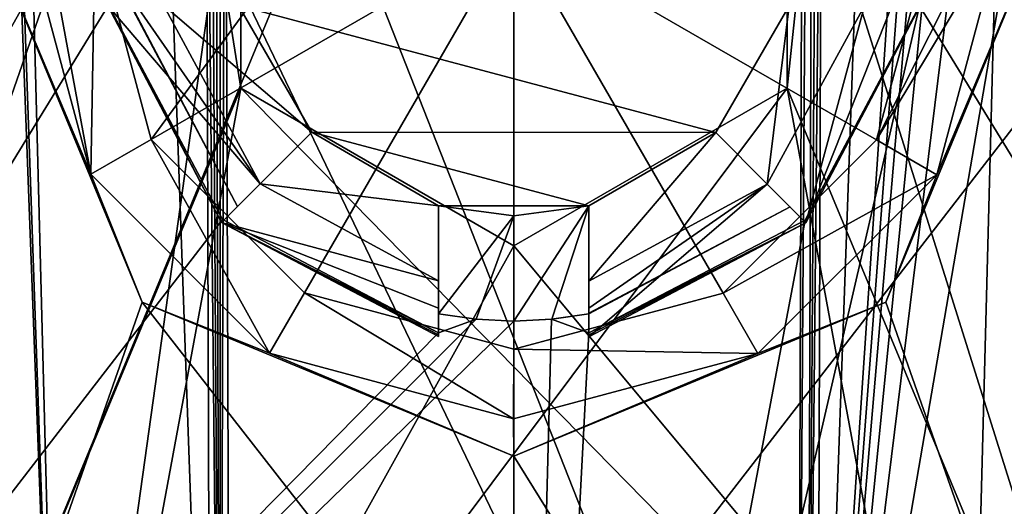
# Model space of a CAD drawing. Header units: millimetres. Extents: x -348 to 175, y 0 to 247.
# Tile 171 of 196: x 146.71 to 153.26, y 73.77 to 77.01. Entities that reach past the tile are written whole.
import ezdxf

# ---------------------------------------------------------------- set-up
doc = ezdxf.new("R2010")
doc.units = ezdxf.units.MM
doc.header["$LTSCALE"] = 65.185185
for name, color, linetype in [('1026', 7, 'CONTINUOUS'), ('1032', 7, 'CONTINUOUS'), ('1059', 7, 'CONTINUOUS'), ('1060', 7, 'CONTINUOUS'), ('1073', 7, 'CONTINUOUS'), ('1076', 7, 'CONTINUOUS'), ('1077', 7, 'CONTINUOUS'), ('1078', 7, 'CONTINUOUS'), ('1079', 7, 'CONTINUOUS'), ('1081', 7, 'CONTINUOUS'), ('1084', 7, 'CONTINUOUS'), ('1085', 7, 'CONTINUOUS'), ('1090', 7, 'CONTINUOUS'), ('1091', 7, 'CONTINUOUS'), ('1483', 7, 'CONTINUOUS'), ('1484', 7, 'CONTINUOUS'), ('1485', 7, 'CONTINUOUS'), ('1486', 7, 'CONTINUOUS'), ('1487', 7, 'CONTINUOUS'), ('1488', 7, 'CONTINUOUS'), ('1489', 7, 'CONTINUOUS'), ('1492', 7, 'CONTINUOUS'), ('1493', 7, 'CONTINUOUS'), ('1494', 7, 'CONTINUOUS'), ('1496', 7, 'CONTINUOUS'), ('1497', 7, 'CONTINUOUS'), ('1498', 7, 'CONTINUOUS'), ('1499', 7, 'CONTINUOUS'), ('1500', 7, 'CONTINUOUS'), ('1501', 7, 'CONTINUOUS'), ('1502', 7, 'CONTINUOUS'), ('1531', 7, 'CONTINUOUS'), ('1536', 7, 'CONTINUOUS'), ('1537', 7, 'CONTINUOUS'), ('1540', 7, 'CONTINUOUS'), ('1541', 7, 'CONTINUOUS'), ('1543', 7, 'CONTINUOUS'), ('1546', 7, 'CONTINUOUS')]:
    doc.layers.add(name, color=color, linetype=linetype)

msp = doc.modelspace()

# ---------------------------------------------------------------- linework, layer by layer
at = {"layer": '1026', "color": 7, "linetype": 'CONTINUOUS', "true_color": 0xe0f2ff}
for points in [[(149.999, 86.1132, -22), (140.186, 70.9162, -19.6897), (138.6618, 86.6513, -18.8533), (149.999, 86.1132, -22)], [(161.338, 86.6513, -18.8534), (150, 71.9935, -22), (149.999, 86.1132, -22), (161.338, 86.6513, -18.8534)], [(155.0084, 71.7242, -21.4223), (150, 71.9935, -22), (161.338, 86.6513, -18.8534), (155.0084, 71.7242, -21.4223)], [(144.9916, 71.7242, -21.4223), (140.186, 70.9162, -19.6897), (149.999, 86.1132, -22), (144.9916, 71.7242, -21.4223)], [(150, 71.9935, -22), (144.9916, 71.7242, -21.4223), (149.999, 86.1132, -22), (150, 71.9935, -22)]]:
    msp.add_3dface(points, dxfattribs=at)
at = {"layer": '1032', "color": 7, "linetype": 'CONTINUOUS', "true_color": 0xe0f2ff}
for points in [[(146.5, 77.6, 21.7198), (143.4816, 63.6, 21.0121), (147.525, 75.1253, 21.8603), (146.5, 77.6, 21.7198)], [(152.475, 75.1253, 21.8603), (156.5184, 63.6, 21.0121), (153.5, 77.6, 21.7198), (152.475, 75.1253, 21.8603)], [(143.4816, 63.6, 21.0121), (156.5184, 63.6, 21.0121), (147.525, 75.1253, 21.8603), (143.4816, 63.6, 21.0121)], [(156.5184, 63.6, 21.0121), (150, 74.1, 22), (147.525, 75.1253, 21.8603), (156.5184, 63.6, 21.0121)], [(150, 74.1, 22), (156.5184, 63.6, 21.0121), (152.475, 75.1253, 21.8603), (150, 74.1, 22)]]:
    msp.add_3dface(points, dxfattribs=at)
at = {"layer": '1059', "color": 7, "linetype": 'CONTINUOUS', "true_color": 0xe0f2ff}
for points in [[(144.3624, 94.8044, 18.3358), (147.2991, 78.1017, 19.4335), (140.1432, 65.4143, 17.3478), (144.3624, 94.8044, 18.3358)], [(150, 73.434, -19.7425), (144.2457, 85.4149, -18.5571), (142.4931, 72.7157, -18.2799), (150, 73.434, -19.7425)], [(150, 85.2644, -19.4327), (144.2457, 85.4149, -18.5571), (150, 73.434, -19.7425), (150, 85.2644, -19.4327)], [(147.2991, 78.1017, 19.4335), (147.3009, 77.1017, 19.4602), (140.1432, 65.4143, 17.3478), (147.2991, 78.1017, 19.4335)], [(147.3009, 77.1017, 19.4602), (148.0592, 75.675, 19.5879), (140.1432, 65.4143, 17.3478), (147.3009, 77.1017, 19.4602)], [(148.0592, 75.675, 19.5879), (149.4983, 74.9226, 19.6971), (140.1432, 65.4143, 17.3478), (148.0592, 75.675, 19.5879)], [(149.7483, 75.0122, 19.6996), (149.4983, 74.9226, 19.6971), (149.4984, 75.0489, 19.6938), (149.7483, 75.0122, 19.6996)], [(140.1432, 65.4143, 17.3478), (149.4983, 74.9226, 19.6971), (149.7483, 75.0122, 19.6996), (140.1432, 65.4143, 17.3478)], [(150, 75, 19.7015), (140.1432, 65.4143, 17.3478), (149.7483, 75.0122, 19.6996), (150, 75, 19.7015)], [(150, 65.4143, 19.9525), (140.1432, 65.4143, 17.3478), (150, 75, 19.7015), (150, 65.4143, 19.9525)]]:
    msp.add_3dface(points, dxfattribs=at)
at = {"layer": '1060', "color": 7, "linetype": 'CONTINUOUS', "true_color": 0xe0f2ff}
for points in [[(159.8568, 65.4143, 17.3478), (152.6985, 77.0983, 19.4603), (155.9896, 94.7465, 18.2254), (159.8568, 65.4143, 17.3478)], [(150, 85.2644, -19.4327), (155.7616, 73.0174, -18.8945), (155.7541, 85.4149, -18.5571), (150, 85.2644, -19.4327)], [(150, 85.2644, -19.4327), (150, 73.434, -19.7425), (155.7616, 73.0174, -18.8945), (150, 85.2644, -19.4327)], [(152.6985, 77.0983, 19.4603), (150, 65.4143, 19.9525), (151.9383, 75.6725, 19.5882), (152.6985, 77.0983, 19.4603)], [(150, 65.4143, 19.9525), (152.6985, 77.0983, 19.4603), (159.8568, 65.4143, 17.3478), (150, 65.4143, 19.9525)], [(151.9383, 75.6725, 19.5882), (150, 65.4143, 19.9525), (150.4983, 74.922, 19.6972), (151.9383, 75.6725, 19.5882)], [(150.4984, 75.0482, 19.6939), (150.4983, 74.922, 19.6972), (150.25, 75.012, 19.6996), (150.4984, 75.0482, 19.6939)], [(150, 65.4143, 19.9525), (150, 75, 19.7015), (150.25, 75.012, 19.6996), (150, 65.4143, 19.9525)], [(150.4983, 74.922, 19.6972), (150, 65.4143, 19.9525), (150.25, 75.012, 19.6996), (150.4983, 74.922, 19.6972)]]:
    msp.add_3dface(points, dxfattribs=at)
at = {"layer": '1073', "color": 7, "linetype": 'CONTINUOUS', "true_color": 0xe0f2ff}
for points in [[(146.3687, 93.7023, 9.1311), (146.9871, 70.0869, 8.5128), (148.1814, 78.65, 8.737), (146.3687, 93.7023, 9.1311)], [(153.0129, 70.0869, 8.5128), (153.6313, 93.7023, 9.1311), (151.8186, 76.55, 8.682), (153.0129, 70.0869, 8.5128)], [(151.8186, 76.55, 8.682), (153.6313, 93.7023, 9.1311), (151.8186, 78.65, 8.737), (151.8186, 76.55, 8.682)], [(148.1814, 78.65, 8.737), (146.9871, 70.0869, 8.5128), (148.1814, 76.55, 8.682), (148.1814, 78.65, 8.737)], [(146.9871, 70.0869, 8.5128), (153.0129, 70.0869, 8.5128), (151.8186, 76.55, 8.682), (146.9871, 70.0869, 8.5128)], [(148.1814, 76.55, 8.682), (146.9871, 70.0869, 8.5128), (150, 75.5, 8.6545), (148.1814, 76.55, 8.682)], [(150, 75.5, 8.6545), (146.9871, 70.0869, 8.5128), (151.8186, 76.55, 8.682), (150, 75.5, 8.6545)]]:
    msp.add_3dface(points, dxfattribs=at)
at = {"layer": '1076', "color": 7, "linetype": 'CONTINUOUS', "true_color": 0xe0f2ff}
for points in [[(147.2867, 89.6031, -7.8162), (145.0723, 70.0869, -5.9982), (146.6708, 89.6515, -7.5758), (147.2867, 89.6031, -7.8162)], [(147.9808, 70.0869, -7.4955), (145.0723, 70.0869, -5.9982), (147.2867, 89.6031, -7.8162), (147.9808, 70.0869, -7.4955)], [(147.9808, 70.0869, -7.4955), (147.2867, 89.6031, -7.8162), (147.9499, 79.7146, -7.7482), (147.9808, 70.0869, -7.4955)]]:
    msp.add_3dface(points, dxfattribs=at)
at = {"layer": '1077', "color": 7, "linetype": 'CONTINUOUS', "true_color": 0xe0f2ff}
for points in [[(148.1108, 70.0869, -7.5128), (148.0776, 79.7628, -7.7661), (151.8891, 70.0869, -7.5128), (148.1108, 70.0869, -7.5128)], [(151.8891, 70.0869, -7.5128), (148.0776, 79.7628, -7.7661), (151.9224, 79.7628, -7.7661), (151.8891, 70.0869, -7.5128)]]:
    msp.add_3dface(points, dxfattribs=at)
at = {"layer": '1078', "color": 7, "linetype": 'CONTINUOUS', "true_color": 0xe0f2ff}
for points in [[(152.7133, 89.6031, -7.8162), (153.3292, 89.6515, -7.5758), (152.0191, 70.0869, -7.4955), (152.7133, 89.6031, -7.8162)], [(152.0191, 70.0869, -7.4955), (153.3292, 89.6515, -7.5758), (153.441, 88.859, -7.5029), (152.0191, 70.0869, -7.4955)], [(152.05, 79.7146, -7.7482), (152.7133, 89.6031, -7.8162), (152.0191, 70.0869, -7.4955), (152.05, 79.7146, -7.7482)], [(153.5515, 88.0613, -7.428), (152.0191, 70.0869, -7.4955), (153.441, 88.859, -7.5029), (153.5515, 88.0613, -7.428)], [(153.7471, 87.4351, -7.3129), (152.0191, 70.0869, -7.4955), (153.5515, 88.0613, -7.428), (153.7471, 87.4351, -7.3129)], [(154.1001, 86.9609, -7.1067), (152.0191, 70.0869, -7.4955), (153.7471, 87.4351, -7.3129), (154.1001, 86.9609, -7.1067)], [(154.8691, 86.681, -6.5945), (152.0191, 70.0869, -7.4955), (154.1001, 86.9609, -7.1067), (154.8691, 86.681, -6.5945)], [(154.9277, 70.0869, -5.9982), (152.0191, 70.0869, -7.4955), (154.8691, 86.681, -6.5945), (154.9277, 70.0869, -5.9982)]]:
    msp.add_3dface(points, dxfattribs=at)
at = {"layer": '1079', "color": 7, "linetype": 'CONTINUOUS', "true_color": 0xe0f2ff}
for points in [[(145.5, 70.1, 4.5), (145.5, 93.5041, 4.5), (148.1813, 76.5501, 4.5), (145.5, 70.1, 4.5)], [(148.1813, 76.5501, 4.5), (145.5, 93.5041, 4.5), (148.1813, 78.6499, 4.5), (148.1813, 76.5501, 4.5)], [(154.5, 93.5041, 4.5), (154.5, 70.1, 4.5), (151.8187, 78.6499, 4.5), (154.5, 93.5041, 4.5)], [(151.8187, 78.6499, 4.5), (154.5, 70.1, 4.5), (151.8187, 76.5501, 4.5), (151.8187, 78.6499, 4.5)], [(154.5, 70.1, 4.5), (145.5, 70.1, 4.5), (148.1813, 76.5501, 4.5), (154.5, 70.1, 4.5)], [(150, 75.5, 4.5), (154.5, 70.1, 4.5), (148.1813, 76.5501, 4.5), (150, 75.5, 4.5)], [(151.8187, 76.5501, 4.5), (154.5, 70.1, 4.5), (150, 75.5, 4.5), (151.8187, 76.5501, 4.5)]]:
    msp.add_3dface(points, dxfattribs=at)
at = {"layer": '1081', "color": 7, "linetype": 'CONTINUOUS', "true_color": 0xe0f2ff}
for points in [[(145.5, 91.8395, -4.5), (145.5, 70.1, -4.5), (154.5, 91.8395, -4.5), (145.5, 91.8395, -4.5)], [(145.5, 70.1, -4.5), (154.5, 70.1, -4.5), (154.5, 91.8395, -4.5), (145.5, 70.1, -4.5)]]:
    msp.add_3dface(points, dxfattribs=at)
at = {"layer": '1084', "color": 7, "linetype": 'CONTINUOUS', "true_color": 0xe0f2ff}
msp.add_3dface([(153.6313, 93.7023, 9.1311), (153.0129, 70.0869, 8.5128), (153.3662, 70.0815, 8.3662), (153.6313, 93.7023, 9.1311)], dxfattribs=at)
at = {"layer": '1085', "color": 7, "linetype": 'CONTINUOUS', "true_color": 0xe0f2ff}
for points in [[(146.9871, 70.0869, 8.5128), (146.3687, 93.7023, 9.1311), (146.1607, 93.6353, 9.0833), (146.9871, 70.0869, 8.5128)], [(146.1011, 93.6029, 9.0492), (146.9871, 70.0869, 8.5128), (146.1607, 93.6353, 9.0833), (146.1011, 93.6029, 9.0492)], [(146.9871, 70.0869, 8.5128), (146.1011, 93.6029, 9.0492), (146.6338, 70.0815, 8.3662), (146.9871, 70.0869, 8.5128)]]:
    msp.add_3dface(points, dxfattribs=at)
at = {"layer": '1090', "color": 7, "linetype": 'CONTINUOUS', "true_color": 0xe0f2ff}
for points in [[(147.9499, 79.7146, -7.7482), (147.9188, 89.5648, -8.0067), (148.0453, 70.0868, -7.5084), (147.9499, 79.7146, -7.7482)], [(147.9188, 89.5648, -8.0067), (147.9812, 89.5605, -8.0187), (148.0453, 70.0868, -7.5084), (147.9188, 89.5648, -8.0067)], [(147.9812, 89.5605, -8.0187), (148.0445, 89.5637, -8.0228), (148.0453, 70.0868, -7.5084), (147.9812, 89.5605, -8.0187)], [(148.0445, 89.5637, -8.0228), (148.0776, 79.7628, -7.7661), (148.0453, 70.0868, -7.5084), (148.0445, 89.5637, -8.0228)], [(148.0776, 79.7628, -7.7661), (148.1108, 70.0869, -7.5128), (148.0453, 70.0868, -7.5084), (148.0776, 79.7628, -7.7661)], [(147.9808, 70.0869, -7.4955), (147.9499, 79.7146, -7.7482), (148.0453, 70.0868, -7.5084), (147.9808, 70.0869, -7.4955)]]:
    msp.add_3dface(points, dxfattribs=at)
at = {"layer": '1091', "color": 7, "linetype": 'CONTINUOUS', "true_color": 0xe0f2ff}
for points in [[(151.8891, 70.0869, -7.5128), (151.9224, 79.7628, -7.7661), (152.0188, 89.5605, -8.0187), (151.8891, 70.0869, -7.5128)], [(151.8891, 70.0869, -7.5128), (152.0188, 89.5605, -8.0187), (151.9547, 70.0868, -7.5084), (151.8891, 70.0869, -7.5128)], [(152.0812, 89.5648, -8.0067), (152.05, 79.7146, -7.7482), (151.9547, 70.0868, -7.5084), (152.0812, 89.5648, -8.0067)], [(152.0188, 89.5605, -8.0187), (152.0812, 89.5648, -8.0067), (151.9547, 70.0868, -7.5084), (152.0188, 89.5605, -8.0187)], [(152.05, 79.7146, -7.7482), (152.0191, 70.0869, -7.4955), (151.9547, 70.0868, -7.5084), (152.05, 79.7146, -7.7482)]]:
    msp.add_3dface(points, dxfattribs=at)
at = {"layer": '1483', "color": 7, "linetype": 'CONTINUOUS', "true_color": 0xe0f2ff}
for points in [[(146.5, 77.6, 21.7198), (147.525, 75.1253, 21.8603), (146.5, 77.6, 21.2), (146.5, 77.6, 21.7198)], [(146.5, 77.6, 21.2), (147.525, 75.1253, 21.8603), (147.5251, 75.1251, 21.2), (146.5, 77.6, 21.2)], [(147.525, 75.1253, 21.8603), (150, 74.1, 22), (147.5251, 75.1251, 21.2), (147.525, 75.1253, 21.8603)], [(147.5251, 75.1251, 21.2), (150, 74.1, 22), (150, 74.1, 21.2), (147.5251, 75.1251, 21.2)]]:
    msp.add_3dface(points, dxfattribs=at)
at = {"layer": '1484', "color": 7, "linetype": 'CONTINUOUS', "true_color": 0xe0f2ff}
for points in [[(146.75, 77.6021, 21.2), (146.5, 77.6, 21.2), (147.1844, 75.9768, 21.2), (146.75, 77.6021, 21.2)], [(146.5, 77.6, 21.2), (147.5251, 75.1251, 21.2), (147.1844, 75.9768, 21.2), (146.5, 77.6, 21.2)], [(152.4749, 75.1251, 21.2), (153.5, 77.6, 21.2), (152.8135, 75.9732, 21.2), (152.4749, 75.1251, 21.2)], [(153.5, 77.6, 21.2), (153.25, 77.5979, 21.2), (152.8135, 75.9732, 21.2), (153.5, 77.6, 21.2)], [(147.1844, 75.9768, 21.2), (147.5251, 75.1251, 21.2), (148.3732, 74.7865, 21.2), (147.1844, 75.9768, 21.2)], [(151.6232, 74.7844, 21.2), (152.4749, 75.1251, 21.2), (152.8135, 75.9732, 21.2), (151.6232, 74.7844, 21.2)], [(147.5251, 75.1251, 21.2), (150, 74.1, 21.2), (148.3732, 74.7865, 21.2), (147.5251, 75.1251, 21.2)], [(150, 74.1, 21.2), (152.4749, 75.1251, 21.2), (151.6232, 74.7844, 21.2), (150, 74.1, 21.2)], [(148.3732, 74.7865, 21.2), (150, 74.1, 21.2), (149.9979, 74.35, 21.2), (148.3732, 74.7865, 21.2)], [(149.9979, 74.35, 21.2), (150, 74.1, 21.2), (151.6232, 74.7844, 21.2), (149.9979, 74.35, 21.2)]]:
    msp.add_3dface(points, dxfattribs=at)
at = {"layer": '1485', "color": 7, "linetype": 'CONTINUOUS', "true_color": 0xe0f2ff}
for points in [[(148.1603, 75.7627, 21.1145), (147.4482, 77.1016, 21.1145), (147.4483, 77.1016, 21.2), (148.1603, 75.7627, 21.1145)], [(149.7483, 75.0122, 19.6996), (149.4984, 75.0489, 19.6938), (149.748, 75.0122, 21.2), (149.7483, 75.0122, 19.6996)], [(149.4984, 75.0489, 21.2), (149.748, 75.0122, 21.2), (149.4984, 75.0489, 21.1145), (149.4984, 75.0489, 21.2)], [(149.4984, 75.0489, 19.6938), (149.4984, 75.0489, 21.1145), (149.748, 75.0122, 21.2), (149.4984, 75.0489, 19.6938)], [(150, 75, 21.2), (149.7483, 75.0122, 19.6996), (149.748, 75.0122, 21.2), (150, 75, 21.2)], [(150, 75, 19.7015), (149.7483, 75.0122, 19.6996), (150, 75, 21.2), (150, 75, 19.7015)]]:
    msp.add_3dface(points, dxfattribs=at)
at = {"layer": '1486', "color": 7, "linetype": 'CONTINUOUS', "true_color": 0xe0f2ff}
for points in [[(148.1814, 78.65, 8.737), (148.1814, 76.55, 8.682), (148.1813, 78.6499, 4.5), (148.1814, 78.65, 8.737)], [(148.1814, 76.55, 8.682), (148.1813, 76.5501, 4.5), (148.1813, 78.6499, 4.5), (148.1814, 76.55, 8.682)], [(148.1814, 76.55, 8.682), (150, 75.5, 8.6545), (148.1813, 76.5501, 4.5), (148.1814, 76.55, 8.682)], [(150, 75.5, 8.6545), (150, 75.5, 4.5), (148.1813, 76.5501, 4.5), (150, 75.5, 8.6545)]]:
    msp.add_3dface(points, dxfattribs=at)
at = {"layer": '1487', "color": 7, "linetype": 'CONTINUOUS', "true_color": 0xe0f2ff}
for points in [[(152.475, 75.1253, 21.8603), (153.5, 77.6, 21.7198), (152.4749, 75.1251, 21.2), (152.475, 75.1253, 21.8603)], [(153.5, 77.6, 21.7198), (153.5, 77.6, 21.2), (152.4749, 75.1251, 21.2), (153.5, 77.6, 21.7198)], [(150, 74.1, 22), (152.475, 75.1253, 21.8603), (150, 74.1, 21.2), (150, 74.1, 22)], [(150, 74.1, 21.2), (152.475, 75.1253, 21.8603), (152.4749, 75.1251, 21.2), (150, 74.1, 21.2)]]:
    msp.add_3dface(points, dxfattribs=at)
at = {"layer": '1488', "color": 7, "linetype": 'CONTINUOUS', "true_color": 0xe0f2ff}
for points in [[(151.8373, 75.7603, 21.1145), (150.4984, 75.0482, 21.1145), (150.4984, 75.0483, 21.2), (151.8373, 75.7603, 21.1145)], [(150.4984, 75.0482, 19.6939), (150.25, 75.012, 19.6996), (150.4984, 75.0482, 21.1145), (150.4984, 75.0482, 19.6939)], [(150.4984, 75.0482, 21.1145), (150.25, 75.012, 19.6996), (150.2512, 75.0122, 21.2), (150.4984, 75.0482, 21.1145)], [(150.4984, 75.0483, 21.2), (150.4984, 75.0482, 21.1145), (150.2512, 75.0122, 21.2), (150.4984, 75.0483, 21.2)], [(150.25, 75.012, 19.6996), (150, 75, 19.7015), (150.2512, 75.0122, 21.2), (150.25, 75.012, 19.6996)], [(150, 75, 19.7015), (150, 75, 21.2), (150.2512, 75.0122, 21.2), (150, 75, 19.7015)]]:
    msp.add_3dface(points, dxfattribs=at)
at = {"layer": '1489', "color": 7, "linetype": 'CONTINUOUS', "true_color": 0xe0f2ff}
for points in [[(151.8186, 76.55, 8.682), (151.8186, 78.65, 8.737), (151.8187, 76.5501, 4.5), (151.8186, 76.55, 8.682)], [(151.8186, 78.65, 8.737), (151.8187, 78.6499, 4.5), (151.8187, 76.5501, 4.5), (151.8186, 78.65, 8.737)], [(151.8186, 76.55, 8.682), (151.8187, 76.5501, 4.5), (150, 75.5, 4.5), (151.8186, 76.55, 8.682)], [(150, 75.5, 8.6545), (151.8186, 76.55, 8.682), (150, 75.5, 4.5), (150, 75.5, 8.6545)]]:
    msp.add_3dface(points, dxfattribs=at)
at = {"layer": '1492', "color": 7, "linetype": 'CONTINUOUS', "true_color": 0xe0f2ff}
for points in [[(149.9988, 75.7, 21.2), (149.4984, 75.0489, 21.2), (149.4988, 75.7673, 21.2), (149.9988, 75.7, 21.2)], [(150.4988, 75.7666, 21.2), (150, 75, 21.2), (149.9988, 75.7, 21.2), (150.4988, 75.7666, 21.2)], [(150.2512, 75.0122, 21.2), (150, 75, 21.2), (150.4988, 75.7666, 21.2), (150.2512, 75.0122, 21.2)], [(150.4984, 75.0483, 21.2), (150.2512, 75.0122, 21.2), (150.4988, 75.7666, 21.2), (150.4984, 75.0483, 21.2)], [(149.748, 75.0122, 21.2), (149.4984, 75.0489, 21.2), (149.9988, 75.7, 21.2), (149.748, 75.0122, 21.2)], [(150, 75, 21.2), (149.748, 75.0122, 21.2), (149.9988, 75.7, 21.2), (150, 75, 21.2)]]:
    msp.add_3dface(points, dxfattribs=at)
at = {"layer": '1493', "color": 7, "linetype": 'CONTINUOUS', "true_color": 0xe0f2ff}
for points in [[(152.6985, 77.0983, 19.4603), (151.9383, 75.6725, 19.5882), (152.7038, 77.0983, 19.4), (152.6985, 77.0983, 19.4603)], [(152.7038, 77.0983, 19.4), (151.9383, 75.6725, 19.5882), (151.9433, 75.6542, 19.4), (152.7038, 77.0983, 19.4)], [(151.9383, 75.6725, 19.5882), (150.4983, 74.922, 19.6972), (151.9433, 75.6542, 19.4), (151.9383, 75.6725, 19.5882)], [(151.9433, 75.6542, 19.4), (150.4983, 74.922, 19.6972), (150.4983, 74.9088, 19.5488), (151.9433, 75.6542, 19.4)], [(150.4983, 74.8955, 19.4), (151.9433, 75.6542, 19.4), (150.4983, 74.9088, 19.5488), (150.4983, 74.8955, 19.4)]]:
    msp.add_3dface(points, dxfattribs=at)
at = {"layer": '1494', "color": 7, "linetype": 'CONTINUOUS', "true_color": 0xe0f2ff}
for points in [[(152.3327, 77.0985, 18.4), (151.9433, 75.6542, 19.4), (151.6861, 75.9117, 18.4), (152.3327, 77.0985, 18.4)], [(151.9433, 75.6542, 19.4), (152.3327, 77.0985, 18.4), (152.5143, 77.0984, 18.8887), (151.9433, 75.6542, 19.4)], [(152.7038, 77.0983, 19.4), (151.9433, 75.6542, 19.4), (152.5143, 77.0984, 18.8887), (152.7038, 77.0983, 19.4)], [(151.9433, 75.6542, 19.4), (150.4983, 74.8955, 19.4), (151.6861, 75.9117, 18.4), (151.9433, 75.6542, 19.4)], [(150.4983, 74.8955, 19.4), (150.4984, 75.085, 18.8887), (151.6861, 75.9117, 18.4), (150.4983, 74.8955, 19.4)], [(150.4985, 75.2666, 18.4), (151.6861, 75.9117, 18.4), (150.4984, 75.085, 18.8887), (150.4985, 75.2666, 18.4)]]:
    msp.add_3dface(points, dxfattribs=at)
at = {"layer": '1496', "color": 7, "linetype": 'CONTINUOUS', "true_color": 0xe0f2ff}
for points in [[(151.8327, 77.0988, 20.4), (151.8327, 77.0988, 18.4), (151.3426, 76.2556, 18.4), (151.8327, 77.0988, 20.4)], [(151.3426, 76.2556, 20.4), (151.8327, 77.0988, 20.4), (151.3426, 76.2556, 18.4), (151.3426, 76.2556, 20.4)], [(150.4988, 75.7666, 20.4), (151.3426, 76.2556, 20.4), (150.4988, 75.7666, 18.4), (150.4988, 75.7666, 20.4)], [(150.4988, 75.7666, 18.4), (151.3426, 76.2556, 20.4), (151.3426, 76.2556, 18.4), (150.4988, 75.7666, 18.4)]]:
    msp.add_3dface(points, dxfattribs=at)
at = {"layer": '1497', "color": 7, "linetype": 'CONTINUOUS', "true_color": 0xe0f2ff}
for points in [[(151.8327, 77.0988, 20.4), (151.3426, 76.2556, 20.4), (148.1666, 77.1012, 20.4), (151.8327, 77.0988, 20.4)], [(148.1666, 77.1012, 20.4), (151.3426, 76.2556, 20.4), (148.6556, 76.2574, 20.4), (148.1666, 77.1012, 20.4)], [(151.3426, 76.2556, 20.4), (150.4988, 75.7666, 20.4), (148.6556, 76.2574, 20.4), (151.3426, 76.2556, 20.4)], [(148.6556, 76.2574, 20.4), (150.4988, 75.7666, 20.4), (149.4988, 75.7673, 20.4), (148.6556, 76.2574, 20.4)], [(149.4988, 75.7673, 20.4), (150.4988, 75.7666, 20.4), (149.9988, 75.7, 20.4), (149.4988, 75.7673, 20.4)]]:
    msp.add_3dface(points, dxfattribs=at)
at = {"layer": '1498', "color": 7, "linetype": 'CONTINUOUS', "true_color": 0xe0f2ff}
for points in [[(148.6059, 77.6009, 21.7747), (147.2137, 77.6018, 21.6987), (147.5861, 76.2084, 21.6987), (148.6059, 77.6009, 21.7747)], [(150, 77.6, 21.8), (148.6059, 77.6009, 21.7747), (147.5861, 76.2084, 21.6987), (150, 77.6, 21.8)], [(148.6053, 75.1879, 21.6987), (150, 77.6, 21.8), (147.5861, 76.2084, 21.6987), (148.6053, 75.1879, 21.6987)], [(149.9982, 74.8137, 21.6987), (150, 77.6, 21.8), (148.6053, 75.1879, 21.6987), (149.9982, 74.8137, 21.6987)], [(151.3916, 75.1861, 21.6987), (150, 77.6, 21.8), (149.9982, 74.8137, 21.6987), (151.3916, 75.1861, 21.6987)], [(152.7863, 77.5982, 21.6987), (150, 77.6, 21.8), (152.4121, 76.2053, 21.6987), (152.7863, 77.5982, 21.6987)], [(152.4121, 76.2053, 21.6987), (150, 77.6, 21.8), (151.3916, 75.1861, 21.6987), (152.4121, 76.2053, 21.6987)]]:
    msp.add_3dface(points, dxfattribs=at)
at = {"layer": '1499', "color": 7, "linetype": 'CONTINUOUS', "true_color": 0xe0f2ff}
for points in [[(146.75, 77.6021, 21.2), (147.1844, 75.9768, 21.2), (146.8838, 77.602, 21.5405), (146.75, 77.6021, 21.2)], [(147.1844, 75.9768, 21.2), (147.2137, 77.6018, 21.6987), (146.8838, 77.602, 21.5405), (147.1844, 75.9768, 21.2)], [(147.2137, 77.6018, 21.6987), (147.1844, 75.9768, 21.2), (147.5861, 76.2084, 21.6987), (147.2137, 77.6018, 21.6987)], [(153.1162, 77.598, 21.5405), (152.7863, 77.5982, 21.6987), (152.4121, 76.2053, 21.6987), (153.1162, 77.598, 21.5405)], [(153.25, 77.5979, 21.2), (153.1162, 77.598, 21.5405), (152.4121, 76.2053, 21.6987), (153.25, 77.5979, 21.2)], [(152.8135, 75.9732, 21.2), (153.25, 77.5979, 21.2), (152.4121, 76.2053, 21.6987), (152.8135, 75.9732, 21.2)], [(147.1844, 75.9768, 21.2), (148.3732, 74.7865, 21.2), (147.5861, 76.2084, 21.6987), (147.1844, 75.9768, 21.2)], [(148.3732, 74.7865, 21.2), (148.6053, 75.1879, 21.6987), (147.5861, 76.2084, 21.6987), (148.3732, 74.7865, 21.2)], [(152.8135, 75.9732, 21.2), (152.4121, 76.2053, 21.6987), (151.3916, 75.1861, 21.6987), (152.8135, 75.9732, 21.2)], [(151.6232, 74.7844, 21.2), (152.8135, 75.9732, 21.2), (151.3916, 75.1861, 21.6987), (151.6232, 74.7844, 21.2)], [(148.3732, 74.7865, 21.2), (149.9979, 74.35, 21.2), (148.6053, 75.1879, 21.6987), (148.3732, 74.7865, 21.2)], [(149.9979, 74.35, 21.2), (149.9982, 74.8137, 21.6987), (148.6053, 75.1879, 21.6987), (149.9979, 74.35, 21.2)], [(151.6232, 74.7844, 21.2), (151.3916, 75.1861, 21.6987), (149.9982, 74.8137, 21.6987), (151.6232, 74.7844, 21.2)], [(149.9979, 74.35, 21.2), (151.6232, 74.7844, 21.2), (149.9982, 74.8137, 21.6987), (149.9979, 74.35, 21.2)]]:
    msp.add_3dface(points, dxfattribs=at)
at = {"layer": '1500', "color": 7, "linetype": 'CONTINUOUS', "true_color": 0xe0f2ff}
for points in [[(149.4988, 75.7673, 20.4), (149.4984, 75.0489, 19.6938), (149.4983, 74.9094, 19.5488), (149.4988, 75.7673, 20.4)], [(149.4984, 75.0855, 18.889), (149.4988, 75.7673, 20.4), (149.4983, 74.8962, 19.4), (149.4984, 75.0855, 18.889)], [(149.4983, 74.8962, 19.4), (149.4988, 75.7673, 20.4), (149.4983, 74.9094, 19.5488), (149.4983, 74.8962, 19.4)], [(149.4984, 75.0489, 21.1145), (149.4984, 75.0489, 19.6938), (149.4988, 75.7673, 20.4), (149.4984, 75.0489, 21.1145)], [(149.4988, 75.7673, 21.2), (149.4984, 75.0489, 21.1145), (149.4988, 75.7673, 20.4), (149.4988, 75.7673, 21.2)], [(149.4984, 75.0489, 21.1145), (149.4988, 75.7673, 21.2), (149.4984, 75.0489, 21.2), (149.4984, 75.0489, 21.1145)], [(149.4985, 75.2673, 18.4), (149.4988, 75.7673, 20.4), (149.4984, 75.0855, 18.889), (149.4985, 75.2673, 18.4)], [(149.4988, 75.7673, 18.4), (149.4988, 75.7673, 20.4), (149.4985, 75.2673, 18.4), (149.4988, 75.7673, 18.4)], [(149.4984, 75.0489, 19.6938), (149.4983, 74.9226, 19.6971), (149.4983, 74.9094, 19.5488), (149.4984, 75.0489, 19.6938)]]:
    msp.add_3dface(points, dxfattribs=at)
at = {"layer": '1501', "color": 7, "linetype": 'CONTINUOUS', "true_color": 0xe0f2ff}
for points in [[(150.4983, 74.9088, 19.5488), (150.4984, 75.0482, 19.6939), (150.4988, 75.7666, 18.4), (150.4983, 74.9088, 19.5488)], [(150.4983, 74.8955, 19.4), (150.4983, 74.9088, 19.5488), (150.4988, 75.7666, 18.4), (150.4983, 74.8955, 19.4)], [(150.4984, 75.085, 18.8887), (150.4983, 74.8955, 19.4), (150.4988, 75.7666, 18.4), (150.4984, 75.085, 18.8887)], [(150.4984, 75.0482, 19.6939), (150.4984, 75.0482, 21.1145), (150.4988, 75.7666, 20.4), (150.4984, 75.0482, 19.6939)], [(150.4984, 75.0482, 19.6939), (150.4988, 75.7666, 20.4), (150.4988, 75.7666, 18.4), (150.4984, 75.0482, 19.6939)], [(150.4988, 75.7666, 20.4), (150.4984, 75.0482, 21.1145), (150.4984, 75.052, 21.1573), (150.4988, 75.7666, 20.4)], [(150.4984, 75.0483, 21.2), (150.4988, 75.7666, 21.2), (150.4988, 75.7666, 20.4), (150.4984, 75.0483, 21.2)], [(150.4984, 75.0483, 21.2), (150.4988, 75.7666, 20.4), (150.4984, 75.052, 21.1573), (150.4984, 75.0483, 21.2)], [(150.4985, 75.2666, 18.4), (150.4984, 75.085, 18.8887), (150.4988, 75.7666, 18.4), (150.4985, 75.2666, 18.4)], [(150.4983, 74.922, 19.6972), (150.4984, 75.0482, 19.6939), (150.4983, 74.9088, 19.5488), (150.4983, 74.922, 19.6972)]]:
    msp.add_3dface(points, dxfattribs=at)
at = {"layer": '1502', "color": 7, "linetype": 'CONTINUOUS', "true_color": 0xe0f2ff}
for points in [[(149.9988, 75.7, 21.2), (149.4988, 75.7673, 21.2), (149.9988, 75.7, 20.4), (149.9988, 75.7, 21.2)], [(149.4988, 75.7673, 21.2), (149.4988, 75.7673, 20.4), (149.9988, 75.7, 20.4), (149.4988, 75.7673, 21.2)], [(150.4988, 75.7666, 21.2), (149.9988, 75.7, 21.2), (150.4988, 75.7666, 20.4), (150.4988, 75.7666, 21.2)], [(150.4988, 75.7666, 20.4), (149.9988, 75.7, 21.2), (149.9988, 75.7, 20.4), (150.4988, 75.7666, 20.4)]]:
    msp.add_3dface(points, dxfattribs=at)
at = {"layer": '1531', "linetype": 'CONTINUOUS'}
for points in [[(150.4984, 75.0482, 21.1145), (151.8373, 75.7603, 21.1145), (150.4984, 75.052, 21.1573), (150.4984, 75.0482, 21.1145)], [(151.8373, 75.7603, 21.1145), (150.4984, 75.0483, 21.2), (150.4984, 75.052, 21.1573), (151.8373, 75.7603, 21.1145)]]:
    msp.add_3dface(points, dxfattribs=at)
at = {"layer": '1536', "linetype": 'CONTINUOUS'}
for points in [[(147.3009, 77.1017, 19.4602), (147.2955, 77.1017, 19.4), (148.0542, 75.6567, 19.4), (147.3009, 77.1017, 19.4602)], [(148.0592, 75.675, 19.5879), (147.3009, 77.1017, 19.4602), (148.0542, 75.6567, 19.4), (148.0592, 75.675, 19.5879)], [(149.4983, 74.9226, 19.6971), (148.0592, 75.675, 19.5879), (148.0542, 75.6567, 19.4), (149.4983, 74.9226, 19.6971)], [(149.4983, 74.9226, 19.6971), (148.0542, 75.6567, 19.4), (149.4983, 74.9094, 19.5488), (149.4983, 74.9226, 19.6971)], [(149.4983, 74.8962, 19.4), (149.4983, 74.9094, 19.5488), (148.0542, 75.6567, 19.4), (149.4983, 74.8962, 19.4)]]:
    msp.add_3dface(points, dxfattribs=at)
at = {"layer": '1537', "linetype": 'CONTINUOUS'}
for points in [[(147.4482, 77.1016, 21.1145), (148.1603, 75.7627, 21.1145), (147.452, 77.1016, 21.1573), (147.4482, 77.1016, 21.1145)], [(148.1603, 75.7627, 21.1145), (147.4483, 77.1016, 21.2), (147.452, 77.1016, 21.1573), (148.1603, 75.7627, 21.1145)]]:
    msp.add_3dface(points, dxfattribs=at)
at = {"layer": '1540', "linetype": 'CONTINUOUS'}
for points in [[(147.2955, 77.1017, 19.4), (147.4849, 77.1016, 18.889), (148.3117, 75.9139, 18.4), (147.2955, 77.1017, 19.4)], [(148.0542, 75.6567, 19.4), (147.2955, 77.1017, 19.4), (148.3117, 75.9139, 18.4), (148.0542, 75.6567, 19.4)], [(147.6666, 77.1015, 18.4), (148.3117, 75.9139, 18.4), (147.4849, 77.1016, 18.889), (147.6666, 77.1015, 18.4)], [(149.4985, 75.2673, 18.4), (148.0542, 75.6567, 19.4), (148.3117, 75.9139, 18.4), (149.4985, 75.2673, 18.4)], [(149.4985, 75.2673, 18.4), (149.4984, 75.0855, 18.889), (148.0542, 75.6567, 19.4), (149.4985, 75.2673, 18.4)], [(149.4984, 75.0855, 18.889), (149.4983, 74.8962, 19.4), (148.0542, 75.6567, 19.4), (149.4984, 75.0855, 18.889)]]:
    msp.add_3dface(points, dxfattribs=at)
at = {"layer": '1541', "linetype": 'CONTINUOUS'}
for points in [[(151.8327, 77.0988, 18.4), (151.6861, 75.9117, 18.4), (151.3426, 76.2556, 18.4), (151.8327, 77.0988, 18.4)], [(152.3327, 77.0985, 18.4), (151.6861, 75.9117, 18.4), (151.8327, 77.0988, 18.4), (152.3327, 77.0985, 18.4)], [(151.6861, 75.9117, 18.4), (150.4985, 75.2666, 18.4), (151.3426, 76.2556, 18.4), (151.6861, 75.9117, 18.4)], [(150.4985, 75.2666, 18.4), (150.4988, 75.7666, 18.4), (151.3426, 76.2556, 18.4), (150.4985, 75.2666, 18.4)]]:
    msp.add_3dface(points, dxfattribs=at)
at = {"layer": '1543', "linetype": 'CONTINUOUS'}
for points in [[(147.6666, 77.1015, 18.4), (148.1666, 77.1012, 18.4), (148.6556, 76.2574, 18.4), (147.6666, 77.1015, 18.4)], [(148.3117, 75.9139, 18.4), (147.6666, 77.1015, 18.4), (148.6556, 76.2574, 18.4), (148.3117, 75.9139, 18.4)], [(149.4988, 75.7673, 18.4), (148.3117, 75.9139, 18.4), (148.6556, 76.2574, 18.4), (149.4988, 75.7673, 18.4)], [(149.4988, 75.7673, 18.4), (149.4985, 75.2673, 18.4), (148.3117, 75.9139, 18.4), (149.4988, 75.7673, 18.4)]]:
    msp.add_3dface(points, dxfattribs=at)
at = {"layer": '1546', "linetype": 'CONTINUOUS'}
for points in [[(148.1666, 77.1012, 20.4), (148.6556, 76.2574, 20.4), (148.1666, 77.1012, 18.4), (148.1666, 77.1012, 20.4)], [(148.1666, 77.1012, 18.4), (148.6556, 76.2574, 20.4), (148.6556, 76.2574, 18.4), (148.1666, 77.1012, 18.4)], [(148.6556, 76.2574, 20.4), (149.4988, 75.7673, 20.4), (148.6556, 76.2574, 18.4), (148.6556, 76.2574, 20.4)], [(149.4988, 75.7673, 20.4), (149.4988, 75.7673, 18.4), (148.6556, 76.2574, 18.4), (149.4988, 75.7673, 20.4)]]:
    msp.add_3dface(points, dxfattribs=at)

doc.saveas('drawing.dxf')
